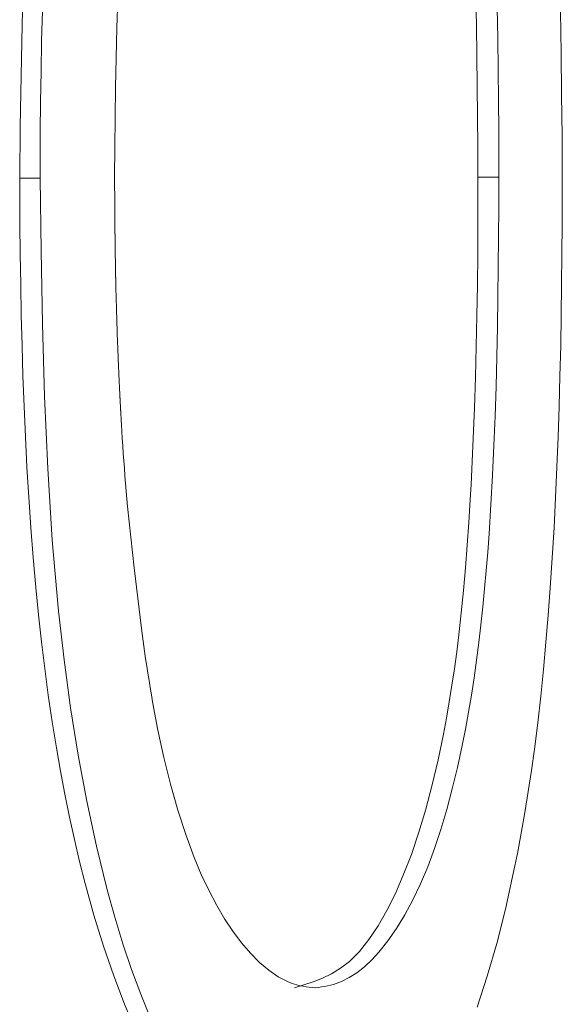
# Model space of a CAD drawing. Extents: x 193 to 943, y 26 to 526.
# Tile 123 of 207: x 365.048 to 365.078, y 109.4587 to 109.5131. Entities that reach past the tile are written whole.
import ezdxf

# ---------------------------------------------------------------- set-up
doc = ezdxf.new("R2010")
doc.units = 0
doc.layers.get('0').update_dxf_attribs({"lineweight": 25})
doc.layers.add('KG4_HLS_SYA', color=7, linetype='Continuous', lineweight=25)

# ---------------------------------------------------------------- blocks, each defined once
blk = doc.blocks.new('Spline-A069HWUC7N', base_point=(365.047974, 109.448746))
at = {"color": 0, "lineweight": -2}
for p, q in [((365.047986, 109.504332), (365.047989, 109.503911)), ((365.047989, 109.503911), (365.047991, 109.503491)), ((365.047991, 109.503491), (365.047994, 109.50307)), ((365.047994, 109.50307), (365.047997, 109.502649)), ((365.047997, 109.502649), (365.048, 109.502228)), ((365.048, 109.502228), (365.048003, 109.501808)), ((365.048003, 109.501808), (365.04802, 109.500124)), ((365.04802, 109.500124), (365.048044, 109.49844)), ((365.048044, 109.49844), (365.048075, 109.496757)), ((365.048075, 109.496757), (365.048115, 109.495075)), ((365.048115, 109.495075), (365.048165, 109.493394)), ((365.048165, 109.493394), (365.048227, 109.491715)), ((365.048227, 109.491715), (365.0483, 109.490037)), ((365.0483, 109.490037), (365.048387, 109.488362)), ((365.048387, 109.488362), (365.048487, 109.486691)), ((365.048487, 109.486691), (365.048602, 109.485025)), ((365.048602, 109.485025), (365.048732, 109.483365)), ((365.048732, 109.483365), (365.048879, 109.481711)), ((365.048879, 109.481711), (365.049028, 109.480208)), ((365.049028, 109.480208), (365.049192, 109.478714)), ((365.049192, 109.478714), (365.049371, 109.477229)), ((365.049371, 109.477229), (365.049568, 109.475756)), ((365.049568, 109.475756), (365.049781, 109.474297)), ((365.049781, 109.474297), (365.050013, 109.472852)), ((365.050013, 109.472852), (365.050239, 109.471562)), ((365.050239, 109.471562), (365.05048, 109.470286)), ((365.05048, 109.470286), (365.050737, 109.469028)), ((365.050737, 109.469028), (365.05101, 109.467787)), ((365.05101, 109.467787), (365.051299, 109.466566)), ((365.051299, 109.466566), (365.051603, 109.465365)), ((365.051603, 109.465365), (365.052092, 109.463599)), ((365.052092, 109.463599), (365.052618, 109.461891)), ((365.052618, 109.461891), (365.05318, 109.460249)), ((365.05318, 109.460249), (365.053778, 109.458683)), ((365.053778, 109.458683), (365.054412, 109.4572))]:
    blk.add_line(p, q, dxfattribs=at)
blk = doc.blocks.new('Spline-A069HWUE7N', base_point=(365.047974, 109.504333))
at = {"color": 0, "lineweight": -2}
for p, q in [((365.048195, 109.515598), (365.048118, 109.512787)), ((365.048118, 109.512787), (365.048062, 109.509972)), ((365.048062, 109.509972), (365.04802, 109.507153)), ((365.04802, 109.507153), (365.047986, 109.504332))]:
    blk.add_line(p, q, dxfattribs=at)
blk = doc.blocks.new('Spline-A069HWW27N', base_point=(365.064331, 109.504372))
at = {"color": 0, "lineweight": -2}
for p, q in [((365.064805, 109.549023), (365.06432, 109.54915)), ((365.065287, 109.548882), (365.064805, 109.549023)), ((365.065766, 109.548714), (365.065287, 109.548882)), ((365.06624, 109.548507), (365.065766, 109.548714)), ((365.066707, 109.548246), (365.06624, 109.548507)), ((365.067165, 109.547918), (365.066707, 109.548246)), ((365.067734, 109.547387), (365.067165, 109.547918)), ((365.068285, 109.546737), (365.067734, 109.547387)), ((365.068815, 109.545978), (365.068285, 109.546737)), ((365.069322, 109.54512), (365.068815, 109.545978)), ((365.069805, 109.544173), (365.069322, 109.54512)), ((365.070262, 109.54315), (365.069805, 109.544173)), ((365.070741, 109.541922), (365.070262, 109.54315)), ((365.071185, 109.540617), (365.070741, 109.541922)), ((365.071595, 109.539243), (365.071185, 109.540617)), ((365.071971, 109.537809), (365.071595, 109.539243)), ((365.072314, 109.536321), (365.071971, 109.537809)), ((365.072625, 109.534787), (365.072314, 109.536321)), ((365.072786, 109.533906), (365.072625, 109.534787)), ((365.072937, 109.533014), (365.072786, 109.533906)), ((365.073079, 109.532112), (365.072937, 109.533014)), ((365.073211, 109.5312), (365.073079, 109.532112)), ((365.073333, 109.530279), (365.073211, 109.5312)), ((365.073446, 109.52935), (365.073333, 109.530279)), ((365.073576, 109.528176), (365.073446, 109.52935)), ((365.073692, 109.526991), (365.073576, 109.528176)), ((365.073796, 109.525799), (365.073692, 109.526991)), ((365.073889, 109.524599), (365.073796, 109.525799)), ((365.073971, 109.523394), (365.073889, 109.524599)), ((365.074044, 109.522186), (365.073971, 109.523394)), ((365.07409, 109.521344), (365.074044, 109.522186)), ((365.074132, 109.520501), (365.07409, 109.521344)), ((365.074171, 109.519657), (365.074132, 109.520501)), ((365.074207, 109.518812), (365.074171, 109.519657)), ((365.07424, 109.517966), (365.074207, 109.518812)), ((365.07427, 109.51712), (365.07424, 109.517966)), ((365.074324, 109.515424), (365.07427, 109.51712)), ((365.074369, 109.513727), (365.074324, 109.515424)), ((365.074406, 109.512028), (365.074369, 109.513727)), ((365.074434, 109.510327), (365.074406, 109.512028)), ((365.074454, 109.508626), (365.074434, 109.510327)), ((365.074466, 109.506925), (365.074454, 109.508626)), ((365.074468, 109.5065), (365.074466, 109.506925)), ((365.074469, 109.506075), (365.074468, 109.5065)), ((365.07447, 109.50565), (365.074469, 109.506075)), ((365.07447, 109.505225), (365.07447, 109.50565)), ((365.074471, 109.5048), (365.07447, 109.505225)), ((365.074471, 109.504375), (365.074471, 109.5048))]:
    blk.add_line(p, q, dxfattribs=at)
blk = doc.blocks.new('Spline-A069HWW47N', base_point=(365.064331, 109.459602))
at = {"color": 0, "lineweight": -2}
for p, q in [((365.074461, 109.50272), (365.074471, 109.504375)), ((365.074448, 109.501065), (365.074461, 109.50272)), ((365.074433, 109.499411), (365.074448, 109.501065)), ((365.074413, 109.497757), (365.074433, 109.499411)), ((365.074387, 109.496103), (365.074413, 109.497757)), ((365.074353, 109.49445), (365.074387, 109.496103)), ((365.074311, 109.492814), (365.074353, 109.49445)), ((365.074258, 109.491179), (365.074311, 109.492814)), ((365.074194, 109.489547), (365.074258, 109.491179)), ((365.074118, 109.487919), (365.074194, 109.489547)), ((365.074028, 109.486296), (365.074118, 109.487919)), ((365.073923, 109.484679), (365.074028, 109.486296)), ((365.073848, 109.483665), (365.073923, 109.484679)), ((365.073767, 109.482655), (365.073848, 109.483665)), ((365.073678, 109.481649), (365.073767, 109.482655)), ((365.07358, 109.480649), (365.073678, 109.481649)), ((365.073474, 109.479656), (365.07358, 109.480649)), ((365.073358, 109.478671), (365.073474, 109.479656)), ((365.073231, 109.477694), (365.073358, 109.478671)), ((365.073094, 109.476726), (365.073231, 109.477694)), ((365.072945, 109.475769), (365.073094, 109.476726)), ((365.072786, 109.474824), (365.072945, 109.475769)), ((365.072616, 109.473892), (365.072786, 109.474824)), ((365.072435, 109.472973), (365.072616, 109.473892)), ((365.072173, 109.471762), (365.072435, 109.472973)), ((365.071889, 109.470582), (365.072173, 109.471762)), ((365.071585, 109.469439), (365.071889, 109.470582)), ((365.071258, 109.468339), (365.071585, 109.469439)), ((365.070908, 109.467286), (365.071258, 109.468339)), ((365.070536, 109.466286), (365.070908, 109.467286)), ((365.070138, 109.465337), (365.070536, 109.466286)), ((365.069717, 109.464449), (365.070138, 109.465337)), ((365.069276, 109.463626), (365.069717, 109.464449)), ((365.068815, 109.462869), (365.069276, 109.463626)), ((365.068336, 109.462183), (365.068815, 109.462869)), ((365.067841, 109.461568), (365.068336, 109.462183)), ((365.067441, 109.461139), (365.067841, 109.461568)), ((365.066618, 109.460429), (365.067033, 109.460758)), ((365.067033, 109.460758), (365.067441, 109.461139)), ((365.066196, 109.460155), (365.066618, 109.460429)), ((365.06466, 109.459643), (365.06483, 109.459668)), ((365.06483, 109.459668), (365.064999, 109.459699)), ((365.064999, 109.459699), (365.065168, 109.459735)), ((365.065168, 109.459735), (365.065336, 109.45978)), ((365.065336, 109.45978), (365.065769, 109.459937)), ((365.065769, 109.459937), (365.066196, 109.460155)), ((365.06432, 109.459599), (365.06449, 109.45962)), ((365.06449, 109.45962), (365.06466, 109.459643))]:
    blk.add_line(p, q, dxfattribs=at)
blk = doc.blocks.new('Spline-A069HWW67N', base_point=(365.054932, 109.459602))
at = {"color": 0, "lineweight": -2}
for p, q in [((365.054942, 109.477768), (365.055005, 109.47737)), ((365.055005, 109.47737), (365.055068, 109.476973)), ((365.055068, 109.476973), (365.055133, 109.476576)), ((365.055133, 109.476576), (365.055198, 109.47618)), ((365.055198, 109.47618), (365.055265, 109.475785)), ((365.055265, 109.475785), (365.055333, 109.475391)), ((365.055333, 109.475391), (365.055629, 109.473834)), ((365.055629, 109.473834), (365.055959, 109.472312)), ((365.055959, 109.472312), (365.056324, 109.470836)), ((365.056324, 109.470836), (365.056725, 109.469416)), ((365.056725, 109.469416), (365.057161, 109.468063)), ((365.057161, 109.468063), (365.057634, 109.466787)), ((365.057634, 109.466787), (365.058023, 109.465861)), ((365.058023, 109.465861), (365.058433, 109.464988)), ((365.058433, 109.464988), (365.058862, 109.464172)), ((365.058862, 109.464172), (365.059308, 109.463414)), ((365.059308, 109.463414), (365.05977, 109.462715)), ((365.05977, 109.462715), (365.060246, 109.462077)), ((365.060246, 109.462077), (365.060736, 109.461502)), ((365.060736, 109.461502), (365.061236, 109.460996)), ((365.061236, 109.460996), (365.061746, 109.460563)), ((365.061746, 109.460563), (365.062263, 109.460208)), ((365.062263, 109.460208), (365.062784, 109.459935)), ((365.062784, 109.459935), (365.063046, 109.459832)), ((365.063046, 109.459832), (365.063309, 109.459751)), ((365.063309, 109.459751), (365.063393, 109.45973)), ((365.063393, 109.45973), (365.063478, 109.459711)), ((365.063478, 109.459711), (365.063646, 109.459679)), ((365.063646, 109.459679), (365.063814, 109.459654)), ((365.063814, 109.459654), (365.063983, 109.459633)), ((365.063983, 109.459633), (365.064152, 109.459615)), ((365.064152, 109.459615), (365.06432, 109.459599))]:
    blk.add_line(p, q, dxfattribs=at)
blk = doc.blocks.new('Spline-A069HWW87N', base_point=(365.053223, 109.477768))
at = {"color": 0, "lineweight": -2}
for p, q in [((365.053231, 109.504375), (365.053231, 109.504323)), ((365.053231, 109.504323), (365.053231, 109.50427)), ((365.053231, 109.50427), (365.053232, 109.504218)), ((365.053232, 109.504218), (365.053232, 109.504166)), ((365.053232, 109.504166), (365.053232, 109.504114)), ((365.053232, 109.504114), (365.053232, 109.504062)), ((365.053232, 109.504062), (365.053233, 109.50401)), ((365.053233, 109.50401), (365.053233, 109.503958)), ((365.053233, 109.503958), (365.053233, 109.503906)), ((365.053233, 109.503906), (365.053233, 109.503854)), ((365.053233, 109.503854), (365.053234, 109.503802)), ((365.053234, 109.503802), (365.053234, 109.50375)), ((365.053234, 109.50375), (365.053234, 109.503698)), ((365.053234, 109.503698), (365.053234, 109.503645)), ((365.053234, 109.503645), (365.053235, 109.503593)), ((365.053235, 109.503593), (365.053235, 109.503541)), ((365.053235, 109.503541), (365.053235, 109.503489)), ((365.053235, 109.503489), (365.053236, 109.503437)), ((365.053236, 109.503437), (365.053236, 109.503385)), ((365.053236, 109.503385), (365.053236, 109.503333)), ((365.053236, 109.503333), (365.053237, 109.503281)), ((365.053237, 109.503281), (365.053237, 109.503229)), ((365.053237, 109.503229), (365.053237, 109.503177)), ((365.053237, 109.503177), (365.053238, 109.503125)), ((365.053238, 109.503125), (365.053238, 109.503099)), ((365.053238, 109.503099), (365.053238, 109.503073)), ((365.053238, 109.503073), (365.053238, 109.503047)), ((365.053238, 109.503047), (365.053238, 109.503021)), ((365.053238, 109.503021), (365.053238, 109.502995)), ((365.053238, 109.502995), (365.053239, 109.502968)), ((365.053239, 109.502968), (365.053239, 109.502916)), ((365.053239, 109.502916), (365.053239, 109.502864)), ((365.053239, 109.502864), (365.05324, 109.502812)), ((365.05324, 109.502812), (365.05324, 109.50276)), ((365.05324, 109.50276), (365.05324, 109.502708)), ((365.05324, 109.502708), (365.053241, 109.502656)), ((365.053241, 109.502656), (365.053241, 109.50263)), ((365.053241, 109.50263), (365.053241, 109.502604)), ((365.053241, 109.502604), (365.053241, 109.502578)), ((365.053241, 109.502578), (365.053242, 109.502552)), ((365.053242, 109.502552), (365.053242, 109.502526)), ((365.053242, 109.502526), (365.053242, 109.5025)), ((365.053242, 109.5025), (365.053242, 109.502448)), ((365.053242, 109.502448), (365.053243, 109.502396)), ((365.053243, 109.502396), (365.053243, 109.502344)), ((365.053243, 109.502344), (365.053244, 109.502292)), ((365.053244, 109.502292), (365.053244, 109.502239)), ((365.053244, 109.502239), (365.053244, 109.502187)), ((365.053244, 109.502187), (365.053245, 109.502161)), ((365.053245, 109.502161), (365.053245, 109.502135)), ((365.053245, 109.502135), (365.053245, 109.502109)), ((365.053245, 109.502109), (365.053245, 109.502083)), ((365.053245, 109.502083), (365.053246, 109.502057)), ((365.053246, 109.502057), (365.053246, 109.502031)), ((365.053246, 109.502031), (365.053246, 109.501979)), ((365.053246, 109.501979), (365.053247, 109.501927)), ((365.053247, 109.501927), (365.053247, 109.501875)), ((365.053247, 109.501875), (365.053248, 109.501823)), ((365.053248, 109.501823), (365.053248, 109.501771)), ((365.053248, 109.501771), (365.053249, 109.501719)), ((365.053249, 109.501719), (365.053249, 109.501693)), ((365.053249, 109.501693), (365.053249, 109.501667)), ((365.053249, 109.501667), (365.053249, 109.501641)), ((365.053249, 109.501641), (365.05325, 109.501615)), ((365.05325, 109.501615), (365.05325, 109.501589)), ((365.05325, 109.501589), (365.05325, 109.501562)), ((365.05325, 109.501562), (365.053251, 109.50151)), ((365.053251, 109.50151), (365.053251, 109.501458)), ((365.053251, 109.501458), (365.053252, 109.501406)), ((365.053252, 109.501406), (365.053252, 109.501354)), ((365.053252, 109.501354), (365.053253, 109.501302)), ((365.053253, 109.501302), (365.053253, 109.50125)), ((365.053253, 109.50125), (365.053254, 109.501224)), ((365.053254, 109.501224), (365.053254, 109.501198)), ((365.053254, 109.501198), (365.053254, 109.501172)), ((365.053254, 109.501172), (365.053255, 109.501146)), ((365.053255, 109.501146), (365.053255, 109.50112)), ((365.053255, 109.50112), (365.053255, 109.501094)), ((365.053255, 109.501094), (365.053256, 109.501068)), ((365.053256, 109.501068), (365.053256, 109.501042)), ((365.053256, 109.501042), (365.053256, 109.501016)), ((365.053256, 109.501016), (365.053256, 109.50099)), ((365.053256, 109.50099), (365.053257, 109.500964)), ((365.053257, 109.500964), (365.053257, 109.500938)), ((365.053257, 109.500938), (365.053258, 109.500886)), ((365.053258, 109.500886), (365.053258, 109.500834)), ((365.053258, 109.500834), (365.053259, 109.500782)), ((365.053259, 109.500782), (365.05326, 109.500729)), ((365.05326, 109.500729), (365.05326, 109.500677)), ((365.05326, 109.500677), (365.053261, 109.500625)), ((365.053261, 109.500625), (365.053264, 109.500417)), ((365.053264, 109.500417), (365.053266, 109.500209)), ((365.053266, 109.500209), (365.05327, 109.500001)), ((365.05327, 109.500001), (365.053273, 109.499792)), ((365.053273, 109.499792), (365.053276, 109.499584)), ((365.053276, 109.499584), (365.05328, 109.499376)), ((365.05328, 109.499376), (365.053281, 109.499324)), ((365.053281, 109.499324), (365.053281, 109.499272)), ((365.053281, 109.499272), (365.053282, 109.49922)), ((365.053282, 109.49922), (365.053283, 109.499168)), ((365.053283, 109.499168), (365.053284, 109.499116)), ((365.053284, 109.499116), (365.053285, 109.499064)), ((365.053285, 109.499064), (365.053286, 109.499038)), ((365.053286, 109.499038), (365.053286, 109.499012)), ((365.053286, 109.499012), (365.053287, 109.498986)), ((365.053287, 109.498986), (365.053287, 109.49896)), ((365.053287, 109.49896), (365.053288, 109.498934)), ((365.053288, 109.498934), (365.053288, 109.498908)), ((365.053288, 109.498908), (365.053289, 109.498882)), ((365.053289, 109.498882), (365.053289, 109.498856)), ((365.053289, 109.498856), (365.05329, 109.49883)), ((365.05329, 109.49883), (365.05329, 109.498804)), ((365.05329, 109.498804), (365.053291, 109.498778)), ((365.053291, 109.498778), (365.053291, 109.498752)), ((365.053291, 109.498752), (365.053292, 109.498726)), ((365.053292, 109.498726), (365.053292, 109.4987)), ((365.053292, 109.4987), (365.053293, 109.498674)), ((365.053293, 109.498674), (365.053294, 109.498648)), ((365.053294, 109.498648), (365.053294, 109.498622)), ((365.053294, 109.498622), (365.053295, 109.498596)), ((365.053295, 109.498596), (365.053296, 109.498544)), ((365.053296, 109.498544), (365.053297, 109.498492)), ((365.053297, 109.498492), (365.053298, 109.49844)), ((365.053298, 109.49844), (365.053299, 109.498388)), ((365.053299, 109.498388), (365.0533, 109.498336)), ((365.0533, 109.498336), (365.053302, 109.498284)), ((365.053302, 109.498284), (365.053302, 109.498258)), ((365.053302, 109.498258), (365.053303, 109.498232)), ((365.053303, 109.498232), (365.053303, 109.498206)), ((365.053303, 109.498206), (365.053304, 109.49818)), ((365.053304, 109.49818), (365.053305, 109.498154)), ((365.053305, 109.498154), (365.053305, 109.498128)), ((365.053305, 109.498128), (365.053306, 109.498102)), ((365.053306, 109.498102), (365.053306, 109.498076)), ((365.053306, 109.498076), (365.053307, 109.49805)), ((365.053307, 109.49805), (365.053308, 109.498024)), ((365.053308, 109.498024), (365.053308, 109.497998)), ((365.053308, 109.497998), (365.053309, 109.497972)), ((365.053309, 109.497972), (365.05331, 109.497946)), ((365.05331, 109.497946), (365.05331, 109.49792)), ((365.05331, 109.49792), (365.053311, 109.497894)), ((365.053311, 109.497894), (365.053312, 109.497868)), ((365.053312, 109.497868), (365.053312, 109.497842)), ((365.053312, 109.497842), (365.053313, 109.497816)), ((365.053313, 109.497816), (365.053314, 109.497764)), ((365.053314, 109.497764), (365.053316, 109.497712)), ((365.053316, 109.497712), (365.053317, 109.49766)), ((365.053317, 109.49766), (365.053319, 109.497608)), ((365.053319, 109.497608), (365.05332, 109.497556)), ((365.05332, 109.497556), (365.053321, 109.497504)), ((365.053321, 109.497504), (365.053327, 109.497296)), ((365.053327, 109.497296), (365.053333, 109.497088)), ((365.053333, 109.497088), (365.05334, 109.49688)), ((365.05334, 109.49688), (365.053346, 109.496672)), ((365.053346, 109.496672), (365.053353, 109.496465)), ((365.053353, 109.496465), (365.053359, 109.496257)), ((365.053359, 109.496257), (365.053366, 109.496049)), ((365.053366, 109.496049), (365.053373, 109.495841)), ((365.053373, 109.495841), (365.053381, 109.495634)), ((365.053381, 109.495634), (365.053388, 109.495426)), ((365.053388, 109.495426), (365.053396, 109.495219)), ((365.053396, 109.495219), (365.053404, 109.495011)), ((365.053404, 109.495011), (365.053408, 109.494907)), ((365.053408, 109.494907), (365.053412, 109.494804)), ((365.053412, 109.494804), (365.053416, 109.4947)), ((365.053416, 109.4947), (365.05342, 109.494596)), ((365.05342, 109.494596), (365.053424, 109.494492)), ((365.053424, 109.494492), (365.053428, 109.494389)), ((365.053428, 109.494389), (365.05343, 109.494337)), ((365.05343, 109.494337), (365.053433, 109.494285)), ((365.053433, 109.494285), (365.053435, 109.494233)), ((365.053435, 109.494233), (365.053437, 109.494181)), ((365.053437, 109.494181), (365.053439, 109.49413)), ((365.053439, 109.49413), (365.053441, 109.494078)), ((365.053441, 109.494078), (365.053443, 109.494026)), ((365.053443, 109.494026), (365.053446, 109.493974)), ((365.053446, 109.493974), (365.053448, 109.493922)), ((365.053448, 109.493922), (365.05345, 109.49387)), ((365.05345, 109.49387), (365.053452, 109.493819)), ((365.053452, 109.493819), (365.053455, 109.493767)), ((365.053455, 109.493767), (365.053456, 109.493741)), ((365.053456, 109.493741), (365.053457, 109.493715)), ((365.053457, 109.493715), (365.053458, 109.493689)), ((365.053458, 109.493689), (365.053459, 109.493663)), ((365.053459, 109.493663), (365.05346, 109.493637)), ((365.05346, 109.493637), (365.053462, 109.493611)), ((365.053462, 109.493611), (365.053463, 109.493585)), ((365.053463, 109.493585), (365.053464, 109.49356)), ((365.053464, 109.49356), (365.053465, 109.493534)), ((365.053465, 109.493534), (365.053466, 109.493508)), ((365.053466, 109.493508), (365.053467, 109.493482)), ((365.053467, 109.493482), (365.053468, 109.493456)), ((365.053468, 109.493456), (365.053471, 109.493404)), ((365.053471, 109.493404), (365.053473, 109.493352)), ((365.053473, 109.493352), (365.053476, 109.493301)), ((365.053476, 109.493301), (365.053478, 109.493249)), ((365.053478, 109.493249), (365.05348, 109.493197)), ((365.05348, 109.493197), (365.053483, 109.493145)), ((365.053483, 109.493145), (365.053484, 109.493119)), ((365.053484, 109.493119), (365.053485, 109.493093)), ((365.053485, 109.493093), (365.053486, 109.493068)), ((365.053486, 109.493068), (365.053488, 109.493042)), ((365.053488, 109.493042), (365.053489, 109.493016)), ((365.053489, 109.493016), (365.05349, 109.49299)), ((365.05349, 109.49299), (365.053491, 109.492964)), ((365.053491, 109.492964), (365.053492, 109.492938)), ((365.053492, 109.492938), (365.053494, 109.492912)), ((365.053494, 109.492912), (365.053495, 109.492886)), ((365.053495, 109.492886), (365.053496, 109.49286)), ((365.053496, 109.49286), (365.053497, 109.492835)), ((365.053497, 109.492835), (365.0535, 109.492783)), ((365.0535, 109.492783), (365.053502, 109.492731)), ((365.053502, 109.492731), (365.053505, 109.492679)), ((365.053505, 109.492679), (365.053507, 109.492628)), ((365.053507, 109.492628), (365.05351, 109.492576)), ((365.05351, 109.492576), (365.053513, 109.492524)), ((365.053513, 109.492524), (365.053514, 109.492498)), ((365.053514, 109.492498), (365.053515, 109.492472)), ((365.053515, 109.492472), (365.053516, 109.492447)), ((365.053516, 109.492447), (365.053518, 109.492421)), ((365.053518, 109.492421), (365.053519, 109.492395)), ((365.053519, 109.492395), (365.05352, 109.492369)), ((365.05352, 109.492369), (365.053522, 109.492343)), ((365.053522, 109.492343), (365.053523, 109.492317)), ((365.053523, 109.492317), (365.053524, 109.492291)), ((365.053524, 109.492291), (365.053526, 109.492265)), ((365.053526, 109.492265), (365.053527, 109.49224)), ((365.053527, 109.49224), (365.053528, 109.492214)), ((365.053528, 109.492214), (365.053529, 109.492188)), ((365.053529, 109.492188), (365.053531, 109.492162)), ((365.053531, 109.492162), (365.053532, 109.492136)), ((365.053532, 109.492136), (365.053533, 109.49211)), ((365.053533, 109.49211), (365.053535, 109.492084)), ((365.053535, 109.492084), (365.053536, 109.492059)), ((365.053536, 109.492059), (365.053539, 109.492007)), ((365.053539, 109.492007), (365.053542, 109.491955)), ((365.053542, 109.491955), (365.053544, 109.491904)), ((365.053544, 109.491904), (365.053547, 109.491852)), ((365.053547, 109.491852), (365.05355, 109.4918)), ((365.05355, 109.4918), (365.053552, 109.491748)), ((365.053552, 109.491748), (365.053554, 109.491723)), ((365.053554, 109.491723), (365.053555, 109.491697)), ((365.053555, 109.491697), (365.053557, 109.491671)), ((365.053557, 109.491671), (365.053558, 109.491645)), ((365.053558, 109.491645), (365.053559, 109.491619)), ((365.053559, 109.491619), (365.053561, 109.491593)), ((365.053561, 109.491593), (365.053562, 109.491568)), ((365.053562, 109.491568), (365.053564, 109.491542)), ((365.053564, 109.491542), (365.053565, 109.491516)), ((365.053565, 109.491516), (365.053566, 109.49149)), ((365.053566, 109.49149), (365.053568, 109.491464)), ((365.053568, 109.491464), (365.053569, 109.491438)), ((365.053569, 109.491438), (365.053572, 109.491387)), ((365.053572, 109.491387), (365.053575, 109.491335)), ((365.053575, 109.491335), (365.053578, 109.491283)), ((365.053578, 109.491283), (365.053581, 109.491232)), ((365.053581, 109.491232), (365.053583, 109.49118)), ((365.053583, 109.49118), (365.053586, 109.491129)), ((365.053586, 109.491129), (365.053588, 109.491103)), ((365.053588, 109.491103), (365.053589, 109.491077)), ((365.053589, 109.491077), (365.053591, 109.491051)), ((365.053591, 109.491051), (365.053592, 109.491025)), ((365.053592, 109.491025), (365.053594, 109.490999)), ((365.053594, 109.490999), (365.053595, 109.490974)), ((365.053595, 109.490974), (365.053601, 109.49087)), ((365.053601, 109.49087), (365.053607, 109.490767)), ((365.053607, 109.490767), (365.053613, 109.490664)), ((365.053613, 109.490664), (365.053619, 109.490561)), ((365.053619, 109.490561), (365.053625, 109.490458)), ((365.053625, 109.490458), (365.053632, 109.490354)), ((365.053632, 109.490354), (365.053657, 109.489942)), ((365.053657, 109.489942), (365.053684, 109.48953)), ((365.053684, 109.48953), (365.053712, 109.489118)), ((365.053712, 109.489118), (365.053741, 109.488707)), ((365.053741, 109.488707), (365.053771, 109.488296)), ((365.053771, 109.488296), (365.053803, 109.487886)), ((365.053803, 109.487886), (365.053952, 109.486179)), ((365.053952, 109.486179), (365.054123, 109.484483)), ((365.054123, 109.484483), (365.054312, 109.482796)), ((365.054312, 109.482796), (365.054514, 109.481116)), ((365.054514, 109.481116), (365.054726, 109.479441)), ((365.054726, 109.479441), (365.054942, 109.477768))]:
    blk.add_line(p, q, dxfattribs=at)
blk = doc.blocks.new('Spline-A069HWWA7N', base_point=(365.053223, 109.504372))
at = {"color": 0, "lineweight": -2}
for p, q in [((365.063308, 109.548968), (365.062887, 109.548817)), ((365.063476, 109.549012), (365.063308, 109.548968)), ((365.063645, 109.549049), (365.063476, 109.549012)), ((365.063814, 109.549079), (365.063645, 109.549049)), ((365.063983, 109.549106), (365.063814, 109.549079)), ((365.064151, 109.549129), (365.063983, 109.549106)), ((365.06432, 109.54915), (365.064151, 109.549129)), ((365.062053, 109.548355), (365.061642, 109.548046)), ((365.062469, 109.548612), (365.062053, 109.548355)), ((365.062887, 109.548817), (365.062469, 109.548612)), ((365.061642, 109.548046), (365.061235, 109.54769)), ((365.060834, 109.547288), (365.060294, 109.546665)), ((365.061235, 109.54769), (365.060834, 109.547288)), ((365.060294, 109.546665), (365.05977, 109.545963)), ((365.05977, 109.545963), (365.059263, 109.545184)), ((365.059263, 109.545184), (365.058775, 109.544332)), ((365.058775, 109.544332), (365.05831, 109.543411)), ((365.05831, 109.543411), (365.057868, 109.542422)), ((365.057868, 109.542422), (365.057467, 109.541407)), ((365.057467, 109.541407), (365.05709, 109.540338)), ((365.05709, 109.540338), (365.056735, 109.539222)), ((365.056735, 109.539222), (365.056404, 109.538064)), ((365.056404, 109.538064), (365.056094, 109.536871)), ((365.056094, 109.536871), (365.055805, 109.535649)), ((365.055805, 109.535649), (365.055566, 109.534544)), ((365.055566, 109.534544), (365.055342, 109.533423)), ((365.055342, 109.533423), (365.055133, 109.532286)), ((365.055133, 109.532286), (365.054937, 109.531136)), ((365.054937, 109.531136), (365.054756, 109.529973)), ((365.054756, 109.529973), (365.054587, 109.5288)), ((365.054587, 109.5288), (365.054431, 109.527619)), ((365.054431, 109.527619), (365.054287, 109.52643)), ((365.054287, 109.52643), (365.054154, 109.525234)), ((365.054154, 109.525234), (365.054032, 109.524031)), ((365.054032, 109.524031), (365.053921, 109.522822)), ((365.053921, 109.522822), (365.05382, 109.521608)), ((365.05382, 109.521608), (365.053728, 109.520392)), ((365.053728, 109.520392), (365.053646, 109.519172)), ((365.053646, 109.519172), (365.053573, 109.517949)), ((365.053573, 109.517949), (365.053509, 109.516724)), ((365.053509, 109.516724), (365.053454, 109.515496)), ((365.053454, 109.515496), (365.053406, 109.514267)), ((365.053406, 109.514267), (365.053355, 109.512621)), ((365.053355, 109.512621), (365.053316, 109.510974)), ((365.053316, 109.510974), (365.053287, 109.509325)), ((365.053287, 109.509325), (365.053264, 109.507676)), ((365.053264, 109.507676), (365.053246, 109.506025)), ((365.053246, 109.506025), (365.053231, 109.504375))]:
    blk.add_line(p, q, dxfattribs=at)
blk = doc.blocks.new('Spline-A069HWWC7N', base_point=(365.049103, 109.448746))
at = {"color": 0, "lineweight": -2}
for p, q in [((365.049169, 109.500302), (365.04911, 109.504332)), ((365.049247, 109.496279), (365.049169, 109.500302)), ((365.049363, 109.492269), (365.049247, 109.496279)), ((365.049537, 109.488281), (365.049363, 109.492269)), ((365.049788, 109.484321), (365.049537, 109.488281)), ((365.050134, 109.480395), (365.049788, 109.484321)), ((365.050437, 109.477713), (365.050134, 109.480395)), ((365.050797, 109.475062), (365.050437, 109.477713)), ((365.051214, 109.472454), (365.050797, 109.475062)), ((365.05169, 109.469902), (365.051214, 109.472454)), ((365.052226, 109.467418), (365.05169, 109.469902)), ((365.052824, 109.465012), (365.052226, 109.467418)), ((365.053246, 109.463497), (365.052824, 109.465012)), ((365.053694, 109.462028), (365.053246, 109.463497)), ((365.054169, 109.460609), (365.053694, 109.462028)), ((365.054672, 109.459248), (365.054169, 109.460609)), ((365.055201, 109.45795), (365.054672, 109.459248))]:
    blk.add_line(p, q, dxfattribs=at)
blk = doc.blocks.new('Spline-A069HWWE7N', base_point=(365.064453, 109.448746))
at = {"color": 0, "lineweight": -2}
for p, q in [((365.077971, 109.504332), (365.07797, 109.503911)), ((365.07797, 109.503911), (365.077969, 109.503491)), ((365.077969, 109.503491), (365.077968, 109.50307)), ((365.077966, 109.502649), (365.077964, 109.502228)), ((365.077968, 109.50307), (365.077966, 109.502649)), ((365.077964, 109.502228), (365.077963, 109.501807)), ((365.077963, 109.501807), (365.077951, 109.500123)), ((365.077951, 109.500123), (365.077935, 109.498439)), ((365.077935, 109.498439), (365.077911, 109.496756)), ((365.077911, 109.496756), (365.077881, 109.495073)), ((365.077881, 109.495073), (365.077843, 109.493392)), ((365.077843, 109.493392), (365.077797, 109.491713)), ((365.077797, 109.491713), (365.077741, 109.490034)), ((365.077741, 109.490034), (365.077676, 109.488357)), ((365.077676, 109.488357), (365.077601, 109.486684)), ((365.077601, 109.486684), (365.077515, 109.485015)), ((365.077515, 109.485015), (365.077416, 109.48335)), ((365.077416, 109.48335), (365.077305, 109.481691)), ((365.077305, 109.481691), (365.077193, 109.480182)), ((365.077193, 109.480182), (365.077068, 109.478681)), ((365.077068, 109.478681), (365.07693, 109.477188)), ((365.07693, 109.477188), (365.076777, 109.475706)), ((365.076777, 109.475706), (365.07661, 109.474238)), ((365.07661, 109.474238), (365.076426, 109.472785)), ((365.076426, 109.472785), (365.076262, 109.471605)), ((365.076262, 109.471605), (365.076086, 109.470437)), ((365.076086, 109.470437), (365.075899, 109.469282)), ((365.075899, 109.469282), (365.075698, 109.468141)), ((365.075698, 109.468141), (365.075486, 109.467014)), ((365.075486, 109.467014), (365.075261, 109.465902)), ((365.075261, 109.465902), (365.074823, 109.463944)), ((365.074823, 109.463944), (365.074344, 109.462051)), ((365.074344, 109.462051), (365.073822, 109.460238)), ((365.073822, 109.460238), (365.073257, 109.45852))]:
    blk.add_line(p, q, dxfattribs=at)
blk = doc.blocks.new('Spline-A069HWWG7N', base_point=(365.064453, 109.504333))
at = {"color": 0, "lineweight": -2}
for p, q in [((365.077871, 109.513538), (365.077907, 109.511239)), ((365.077907, 109.511239), (365.077933, 109.508937)), ((365.077933, 109.508937), (365.077954, 109.506635)), ((365.077954, 109.506635), (365.077971, 109.504332))]:
    blk.add_line(p, q, dxfattribs=at)
blk = doc.blocks.new('Spline-A069HWWI7N', base_point=(365.049103, 109.504333))
at = {"color": 0, "lineweight": -2}
for p, q in [((365.049198, 109.511905), (365.049238, 109.513587)), ((365.049167, 109.510223), (365.049198, 109.511905)), ((365.049144, 109.50854), (365.049167, 109.510223)), ((365.049127, 109.506857), (365.049144, 109.50854)), ((365.049123, 109.506436), (365.049127, 109.506857)), ((365.049118, 109.505595), (365.04912, 109.506015)), ((365.04912, 109.506015), (365.049123, 109.506436)), ((365.049115, 109.505174), (365.049118, 109.505595)), ((365.049112, 109.504753), (365.049115, 109.505174)), ((365.04911, 109.504332), (365.049112, 109.504753))]:
    blk.add_line(p, q, dxfattribs=at)
blk = doc.blocks.new('Spline-A069HWWK7N', base_point=(365.063171, 109.459602))
at = {"color": 0, "lineweight": -2}
for p, q in [((365.073312, 109.504375), (365.073311, 109.50395)), ((365.073311, 109.50395), (365.073311, 109.503525)), ((365.073311, 109.503525), (365.07331, 109.5031)), ((365.073309, 109.502675), (365.073308, 109.50225)), ((365.07331, 109.5031), (365.073309, 109.502675)), ((365.073308, 109.50225), (365.073306, 109.501825)), ((365.073306, 109.501825), (365.073295, 109.500123)), ((365.073295, 109.500123), (365.073276, 109.498422)), ((365.073276, 109.498422), (365.073248, 109.496721)), ((365.073248, 109.496721), (365.073212, 109.495022)), ((365.073212, 109.495022), (365.073167, 109.493325)), ((365.073167, 109.493325), (365.073113, 109.491629)), ((365.073113, 109.491629), (365.073082, 109.490783)), ((365.073082, 109.490783), (365.073049, 109.489937)), ((365.073049, 109.489937), (365.073013, 109.489092)), ((365.073013, 109.489092), (365.072973, 109.488249)), ((365.072973, 109.488249), (365.07293, 109.487406)), ((365.07293, 109.487406), (365.072884, 109.486564)), ((365.072884, 109.486564), (365.072807, 109.485303)), ((365.072807, 109.485303), (365.07272, 109.484046)), ((365.07272, 109.484046), (365.072622, 109.482795)), ((365.072622, 109.482795), (365.072512, 109.481551)), ((365.072512, 109.481551), (365.072388, 109.480317)), ((365.072388, 109.480317), (365.072251, 109.479093)), ((365.072251, 109.479093), (365.072134, 109.478155)), ((365.072134, 109.478155), (365.072008, 109.477225)), ((365.072008, 109.477225), (365.071872, 109.476305)), ((365.071872, 109.476305), (365.071726, 109.475395)), ((365.071726, 109.475395), (365.07157, 109.474497)), ((365.07157, 109.474497), (365.071403, 109.47361)), ((365.071403, 109.47361), (365.071107, 109.472185)), ((365.071107, 109.472185), (365.070782, 109.470801)), ((365.070782, 109.470801), (365.070428, 109.469466)), ((365.070428, 109.469466), (365.070044, 109.468184)), ((365.070044, 109.468184), (365.06963, 109.466963)), ((365.06963, 109.466963), (365.069185, 109.465808)), ((365.069185, 109.465808), (365.068746, 109.464803)), ((365.068746, 109.464803), (365.068281, 109.46387)), ((365.068281, 109.46387), (365.067794, 109.463018)), ((365.067794, 109.463018), (365.067285, 109.462258)), ((365.067285, 109.462258), (365.066755, 109.461599)), ((365.066755, 109.461599), (365.066208, 109.461051)), ((365.066208, 109.461051), (365.065721, 109.460672)), ((365.065225, 109.460367), (365.06472, 109.460122)), ((365.065721, 109.460672), (365.065225, 109.460367)), ((365.063693, 109.459753), (365.063175, 109.459599)), ((365.064208, 109.459923), (365.063693, 109.459753)), ((365.06472, 109.460122), (365.064208, 109.459923))]:
    blk.add_line(p, q, dxfattribs=at)
blk = doc.blocks.new('Spline-A069HWWM7N', base_point=(365.063171, 109.504372))
at = {"color": 0, "lineweight": -2}
for p, q in [((365.063175, 109.54915), (365.063345, 109.549129)), ((365.063345, 109.549129), (365.063515, 109.549106)), ((365.063515, 109.549106), (365.063684, 109.549079)), ((365.063684, 109.549079), (365.063853, 109.549049)), ((365.063853, 109.549049), (365.064022, 109.549012)), ((365.064022, 109.549012), (365.064191, 109.548968)), ((365.064191, 109.548968), (365.064614, 109.548817)), ((365.064614, 109.548817), (365.065034, 109.548609)), ((365.065034, 109.548609), (365.065447, 109.548348)), ((365.065447, 109.548348), (365.065855, 109.548035)), ((365.065855, 109.548035), (365.066255, 109.547671)), ((365.066255, 109.547671), (365.066647, 109.547259)), ((365.066647, 109.547259), (365.067156, 109.546639)), ((365.067156, 109.546639), (365.067647, 109.54594)), ((365.067647, 109.54594), (365.068119, 109.545166)), ((365.068119, 109.545166), (365.06857, 109.54432)), ((365.06857, 109.54432), (365.069, 109.543406)), ((365.069, 109.543406), (365.069405, 109.542427)), ((365.069405, 109.542427), (365.069774, 109.541421)), ((365.069774, 109.541421), (365.07012, 109.540364)), ((365.07012, 109.540364), (365.070443, 109.539259)), ((365.070443, 109.539259), (365.070745, 109.538113)), ((365.070745, 109.538113), (365.071026, 109.536932)), ((365.071026, 109.536932), (365.071286, 109.53572)), ((365.071286, 109.53572), (365.071462, 109.534822)), ((365.071462, 109.534822), (365.071629, 109.533912)), ((365.071629, 109.533912), (365.071784, 109.53299)), ((365.071784, 109.53299), (365.07193, 109.532058)), ((365.07193, 109.532058), (365.072065, 109.531114)), ((365.072065, 109.531114), (365.07219, 109.530162)), ((365.07219, 109.530162), (365.072304, 109.529201)), ((365.072304, 109.529201), (365.07241, 109.528233)), ((365.07241, 109.528233), (365.072506, 109.527257)), ((365.072506, 109.527257), (365.072594, 109.526276)), ((365.072594, 109.526276), (365.072674, 109.52529)), ((365.072674, 109.52529), (365.072748, 109.524301)), ((365.072748, 109.524301), (365.072856, 109.522666)), ((365.072856, 109.522666), (365.072949, 109.521026)), ((365.072949, 109.521026), (365.073028, 109.51938)), ((365.073028, 109.51938), (365.073094, 109.51773)), ((365.073094, 109.51773), (365.073148, 109.516077)), ((365.073148, 109.516077), (365.073192, 109.514422)), ((365.073192, 109.514422), (365.073226, 109.512749)), ((365.073226, 109.512749), (365.073253, 109.511075)), ((365.073253, 109.511075), (365.073273, 109.5094)), ((365.073273, 109.5094), (365.073289, 109.507725)), ((365.073289, 109.507725), (365.073301, 109.50605)), ((365.073301, 109.50605), (365.073312, 109.504375))]:
    blk.add_line(p, q, dxfattribs=at)

msp = doc.modelspace()

# ---------------------------------------------------------------- linework, layer by layer
at = {"layer": 'KG4_HLS_SYA', "color": 8, "linetype": 'Continuous', "lineweight": 9, "ltscale": 0.13, "true_color": 0x808080}
for p, q in [((365.04911, 109.504332), (365.047986, 109.504332)), ((365.073312, 109.504375), (365.074471, 109.504375))]:
    msp.add_line(p, q, dxfattribs=at)

# ---------------------------------------------------------------- block references
for name, p in [('Spline-A069HWUE7N', (365.047974, 109.504333)), ('Spline-A069HWWI7N', (365.049103, 109.504333)), ('Spline-A069HWWG7N', (365.064453, 109.504333)), ('Spline-A069HWWA7N', (365.053223, 109.504372)), ('Spline-A069HWWM7N', (365.063171, 109.504372)), ('Spline-A069HWW27N', (365.064331, 109.504372)), ('Spline-A069HWUC7N', (365.047974, 109.448746)), ('Spline-A069HWWC7N', (365.049103, 109.448746)), ('Spline-A069HWW87N', (365.053223, 109.477768)), ('Spline-A069HWWK7N', (365.063171, 109.459602)), ('Spline-A069HWW47N', (365.064331, 109.459602)), ('Spline-A069HWWE7N', (365.064453, 109.448746)), ('Spline-A069HWW67N', (365.054932, 109.459602))]:
    msp.add_blockref(name, p, dxfattribs=at)

doc.saveas('drawing.dxf')
